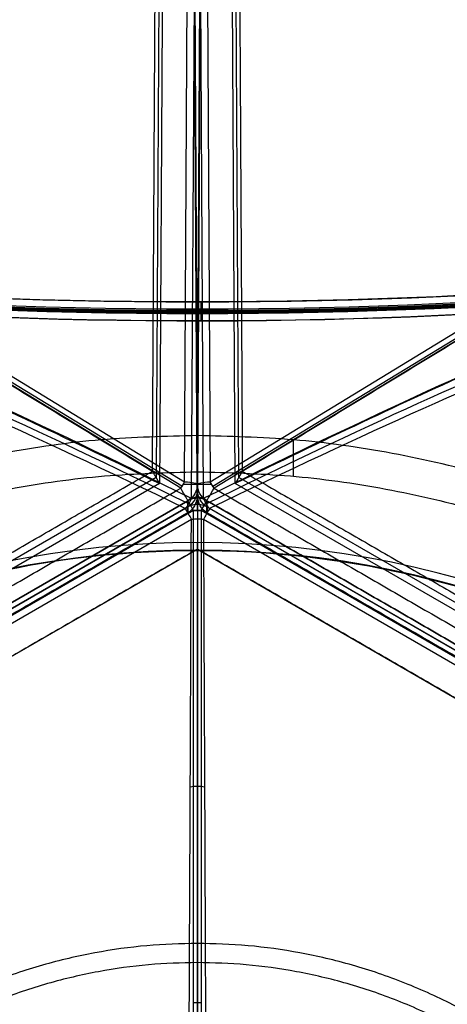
# Model space of a CAD drawing. Header units: millimetres. Extents: x -273 to 273, y -262 to 262.
# Tile 245 of 256: x -19 to 26, y 53 to 156. Entities that reach past the tile are written whole.
import ezdxf

# ---------------------------------------------------------------- set-up
doc = ezdxf.new("R2010")
doc.units = ezdxf.units.MM
doc.header["$MEASUREMENT"] = 0
doc.layers.add('Default', color=7, linetype='Continuous', true_color=0x000000)

# ---------------------------------------------------------------- blocks, each defined once
blk = doc.blocks.new('Block 03')
at = {"layer": 'Default', "color": 7, "true_color": 0xecf1ef}
for p, q in [((1.01, -104.61, 951.88), (90.09, -53.18, 951.88)), ((1.02, -103.98, 944.82), (89.53, -52.87, 944.82)), ((89.79, -53.32, 943.48), (1.28, -104.42, 943.48)), ((90.72, -56.95, 946.95), (3.96, -107.04, 946.95)), ((91.09, -57.59, 951.54), (4.33, -107.68, 951.54)), ((1, -105.24, 958.74), (1.03, -103.98, 944.98)), ((-0.54, -206.92, 930.71), (0.02, -105.7, 944.82)), ((0.02, -105.7, 944.82), (-0.01, -106.95, 958.58)), ((0.65, -105.5, 943.38), (0.08, -206.72, 929.27)), ((-0.01, -106.95, 958.58), (-0.58, -209.47, 944.29)), ((-0.01, -106.95, 958.59), (-0.58, -209.47, 944.29)), ((-0.56, -208.21, 937.59), (0.01, -106.33, 951.79)), ((1.62, -106.74, 960.54), (93.33, -162.61, 984.7)), ((93.46, -162.41, 984.69), (1.75, -106.54, 960.52)), ((3.96, -107.04, 946.95), (3.41, -206.25, 933.12)), ((0.77, -209.74, 946.17), (1.34, -107.22, 960.46)), ((1.34, -107.22, 960.46), (93.06, -163.1, 984.62)), ((4.33, -107.68, 951.54), (3.78, -206.9, 937.71))]:
    blk.add_line(p, q, dxfattribs=at)
at = {"layer": 'Default', "color": 7, "true_color": 0xecf1ef, "extrusion": (-0.002131, -0.091018, 0.995847)}
for centre in [(4.5, -19.17, 950.52), (4.5, -19.17, 957.43), (4.5, -19.17, 964.34)]:
    blk.add_arc(centre, 2, 121.2353, 181.0121, dxfattribs=at)
at = {"layer": 'Default', "color": 7, "true_color": 0xecf1ef}
for centre, start, end in [((2.02, -105.71, 944.82), 120.006, 178.6599), ((1.99, -106.97, 958.59), 178.6599, 179.6909)]:
    blk.add_arc(centre, 2, start, end, dxfattribs=at)
at = {"layer": 'Default', "color": 7, "true_color": 0xecf1ef, "extrusion": (0.866025, 0.5, -1.15979e-13)}
blk.add_arc((-92.56, 944.82, -51.1), 2, 317.9432, 4.4648, dxfattribs=at)
at = {"layer": 'Default', "color": 7, "true_color": 0xecf1ef, "extrusion": (0.00554, 0.990405, 0.138084)}
for centre, radius, start, end in [((-2.61, 950.37, 25.78), 2, 313.3854, 359.907), ((-2.59, 964.17, 26.44), 2, 359.907, 71.0625), ((134.44, 805.37, -34.24), 197.52, 133.3854, 177.5318), ((134.44, 805.37, -34.49), 202.52, 133.3409, 171.9045)]:
    blk.add_arc(centre, radius, start, end, dxfattribs=at)
at = {"layer": 'Default', "color": 7, "true_color": 0xecf1ef, "extrusion": (0.866025, 0.5, 7.56904e-13)}
blk.add_arc((-93.63, 958.59, -51.76), 2, 4.4648, 75.6203, dxfattribs=at)
at = {"layer": 'Default', "color": 7, "true_color": 0xecf1ef, "extrusion": (0, 1, 0)}
blk.add_arc((-1.99, 958.59, -106.97), 2, 2.2924, 75.2421, dxfattribs=at)
at = {"layer": 'Default', "color": 7, "true_color": 0xecf1ef, "extrusion": (0.833183, -0.507569, 0.219501)}
blk.add_arc((-90.31, 922.62, 266.36), 2, 83.1613, 106.2131, dxfattribs=at)
at = {"layer": 'Default', "color": 7, "true_color": 0xecf1ef}
for points, degree in [([(90.64, -53.48, 958.74), (45.82, -79.36, 958.74), (1, -105.24, 958.74)], 2), ([(1.03, -103.98, 944.98), (45.28, -78.43, 944.98), (89.54, -52.88, 944.98)], 2), ([(1.75, -106.54, 960.52), (46.57, -80.66, 960.52), (91.39, -54.78, 960.52)], 2), ([(4.7, -108.32, 956.14), (48.08, -83.28, 956.14), (91.46, -58.24, 956.14)], 2), ([(1.28, -104.42, 943.48), (1.14, -104.57, 943.42), (0.89, -104.91, 943.34), (0.71, -105.3, 943.35), (0.65, -105.5, 943.38)], 3), ([(-0.54, -206.92, 930.71), (-0.26, -156.31, 937.76), (0.02, -105.7, 944.82)], 2), ([(4.7, -108.32, 956.14), (4.33, -107.68, 951.54), (3.96, -107.04, 946.95)], 2), ([(4.15, -207.54, 942.31), (4.43, -157.93, 949.22), (4.7, -108.32, 956.14)], 2), ([(4.7, -108.32, 956.14), (49.31, -135.5, 967.89), (93.92, -162.67, 979.64)], 2)]:
    blk.add_open_spline(points, degree=degree, dxfattribs=at)
for points, knots in [([(0.91, -104.92, 943.36), (17.08, -112.84, 926.79), (39.66, -123.09, 894.94), (58.15, -129.25, 844.72), (62.22, -128.87, 814.92), (62.58, -127.71, 800.11)], [0, 0, 0, 0, 70.213822, 117.023037, 163.815897, 163.815897, 163.815897, 163.815897]), ([(63.31, -126.99, 800.17), (62.94, -128.16, 815), (58.83, -128.56, 844.85), (40.21, -122.46, 895.11), (17.52, -112.28, 926.94), (1.28, -104.42, 943.48)], [-1314.671432, -1314.671432, -1314.671432, -1314.671432, -1267.486613, -1220.301783, -1149.524555, -1149.524555, -1149.524555, -1149.524555]), ([(0.65, -105.5, 943.38), (16.8, -113.51, 926.82), (39.37, -123.9, 894.98), (57.87, -130.2, 844.7), (61.95, -129.86, 814.84), (62.31, -128.7, 800.01)], [-189.353565, -189.353565, -189.353565, -189.353565, -118.576337, -71.391507, -24.206688, -24.206688, -24.206688, -24.206688]), ([(67.3, -130.43, 799.63), (66.98, -131.54, 813.59), (65.22, -131.79, 827.44), (59.07, -130.7, 854.47), (54.67, -129.35, 867.69), (43.54, -125.18, 892.94), (36.86, -122.38, 904.9), (21.67, -115.57, 927.2), (13.17, -111.55, 937.54), (3.96, -107.04, 946.95)], [709.935271, 709.935271, 709.935271, 709.935271, 752.393422, 752.393422, 794.836466, 794.836466, 837.156729, 837.156729, 879.495751, 879.495751, 879.495751, 879.495751]), ([(67.23, -144.15, 797.71), (66.9, -146.91, 811.44), (65.12, -150.43, 824.84), (58.92, -158.81, 850.56), (54.48, -163.67, 862.9), (43.27, -174.46, 886.07), (36.54, -180.35, 896.81), (21.24, -192.84, 916.42), (12.67, -199.44, 925.28), (3.41, -206.25, 933.12)], [709.935271, 709.935271, 709.935271, 709.935271, 752.393427, 752.393427, 794.836466, 794.836466, 837.156724, 837.156724, 879.495751, 879.495751, 879.495751, 879.495751]), ([(62.21, -145.87, 797.62), (61.84, -148.81, 812.2), (57.72, -156.6, 841.02), (39.07, -176.21, 887.69), (16.35, -194.66, 915.51), (0.08, -206.72, 929.27)], [-1314.671432, -1314.671432, -1314.671432, -1314.671432, -1267.48661, -1220.301788, -1149.524555, -1149.524555, -1149.524555, -1149.524555]), ([(0.34, -207.27, 929.09), (16.62, -195.3, 915.3), (39.36, -176.98, 887.43), (57.99, -157.52, 840.78), (62.1, -149.78, 812), (62.47, -146.85, 797.44)], [0, 0, 0, 0, 70.213811, 117.023019, 163.815872, 163.815872, 163.815872, 163.815872]), ([(0.7, -207.79, 929.07), (17.05, -195.88, 915.28), (39.9, -177.64, 887.42), (58.66, -158.23, 840.71), (62.82, -150.5, 811.89), (63.19, -147.57, 797.3)], [-189.353565, -189.353565, -189.353565, -189.353565, -118.576337, -71.391507, -24.206688, -24.206688, -24.206688, -24.206688])]:
    blk.add_open_spline(points, degree=3, knots=knots, dxfattribs=at)
blk = doc.blocks.new('Block 02')
at = {"layer": 'Default', "color": 7, "true_color": 0xecf1ef}
for p, q in [((-1, -105.24, 958.74), (-90.64, -53.48, 958.74)), ((-90.09, -53.18, 951.88), (-1.01, -104.61, 951.88)), ((-1.28, -104.42, 943.48), (-89.79, -53.32, 943.48)), ((-89.53, -52.87, 944.82), (-1.02, -103.98, 944.82)), ((-4.33, -107.68, 951.54), (-91.09, -57.59, 951.54)), ((-3.96, -107.04, 946.95), (-90.72, -56.95, 946.95)), ((-1.03, -103.98, 944.98), (-1, -105.24, 958.74)), ((-0.08, -206.72, 929.27), (-0.65, -105.5, 943.38)), ((0.01, -106.95, 958.58), (-0.02, -105.7, 944.82)), ((-0.02, -105.7, 944.82), (0.54, -206.92, 930.71)), ((-1.75, -106.54, 960.52), (-93.46, -162.41, 984.69)), ((-1.62, -106.74, 960.54), (-93.33, -162.61, 984.7)), ((-0.01, -106.33, 951.79), (0.56, -208.21, 937.59)), ((0.58, -209.47, 944.29), (0.01, -106.95, 958.58)), ((0.58, -209.47, 944.29), (0.01, -106.95, 958.59)), ((-93.06, -163.1, 984.62), (-1.34, -107.22, 960.46)), ((-3.78, -206.9, 937.71), (-4.33, -107.68, 951.54)), ((-1.34, -107.22, 960.46), (-0.77, -209.74, 946.17))]:
    blk.add_line(p, q, dxfattribs=at)
at = {"layer": 'Default', "color": 7, "true_color": 0xecf1ef, "extrusion": (0.866025, -0.5, 6.13051e-13)}
blk.add_arc((-92.56, 944.82, 51.1), 2, 317.9432, 4.4648, dxfattribs=at)
at = {"layer": 'Default', "color": 7, "true_color": 0xecf1ef, "extrusion": (0.002131, -0.091018, 0.995847)}
for centre in [(-4.5, -19.17, 950.52), (-4.5, -19.17, 957.43), (-4.5, -19.17, 964.34)]:
    blk.add_arc(centre, 2, 358.9879, 58.7647, dxfattribs=at)
at = {"layer": 'Default', "color": 7, "true_color": 0xecf1ef}
for centre, start, end in [((-2.02, -105.71, 944.82), 1.3401, 59.994), ((-1.99, -106.97, 958.59), 0.3091, 1.3401)]:
    blk.add_arc(centre, 2, start, end, dxfattribs=at)
at = {"layer": 'Default', "color": 7, "true_color": 0xecf1ef, "extrusion": (0.866025, -0.5, 6.45256e-14)}
blk.add_arc((-93.63, 958.59, 51.76), 2, 4.4648, 75.6203, dxfattribs=at)
at = {"layer": 'Default', "color": 7, "true_color": 0xecf1ef, "extrusion": (-0.00554, 0.990405, 0.138084)}
for centre, radius, start, end in [((2.61, 950.37, 25.78), 2, 180.093, 226.6146), ((2.59, 964.17, 26.44), 2, 108.9375, 180.093), ((-134.44, 805.37, -34.24), 197.52, 2.4682, 46.6146), ((-134.44, 805.37, -34.49), 202.52, 8.0955, 46.6591)]:
    blk.add_arc(centre, radius, start, end, dxfattribs=at)
at = {"layer": 'Default', "color": 7, "true_color": 0xecf1ef, "extrusion": (0.833183, 0.507569, -0.219501)}
blk.add_arc((-90.31, 922.62, -266.36), 2, 83.1613, 106.2131, dxfattribs=at)
at = {"layer": 'Default', "color": 7, "true_color": 0xecf1ef, "extrusion": (0, 1, 0)}
blk.add_arc((1.99, 958.59, -106.97), 2, 104.7579, 177.7076, dxfattribs=at)
at = {"layer": 'Default', "color": 7, "true_color": 0xecf1ef}
for points in [[(-89.54, -52.88, 944.98), (-45.28, -78.43, 944.98), (-1.03, -103.98, 944.98)], [(-91.39, -54.78, 960.52), (-46.57, -80.66, 960.52), (-1.75, -106.54, 960.52)], [(-91.46, -58.24, 956.14), (-48.08, -83.28, 956.14), (-4.7, -108.32, 956.14)], [(-0.02, -105.7, 944.82), (0.26, -156.31, 937.76), (0.54, -206.92, 930.71)], [(-3.96, -107.04, 946.95), (-4.33, -107.68, 951.54), (-4.7, -108.32, 956.14)], [(-3.41, -206.25, 933.12), (-3.68, -156.65, 940.03), (-3.96, -107.04, 946.95)], [(-93.92, -162.67, 979.64), (-49.31, -135.5, 967.89), (-4.7, -108.32, 956.14)], [(-4.7, -108.32, 956.14), (-4.43, -157.93, 949.22), (-4.15, -207.54, 942.31)]]:
    blk.add_open_spline(points, degree=2, dxfattribs=at)
for points, knots in [([(-1.28, -104.42, 943.48), (-17.52, -112.28, 926.94), (-40.21, -122.46, 895.11), (-58.83, -128.56, 844.85), (-62.94, -128.16, 815), (-63.31, -126.99, 800.17)], [-189.353565, -189.353565, -189.353565, -189.353565, -118.576332, -71.39151, -24.206688, -24.206688, -24.206688, -24.206688]), ([(-0.91, -104.92, 943.36), (-17.08, -112.84, 926.79), (-39.66, -123.09, 894.94), (-58.15, -129.25, 844.72), (-62.22, -128.87, 814.92), (-62.58, -127.71, 800.11)], [0, 0, 0, 0, 70.213822, 117.023037, 163.815897, 163.815897, 163.815897, 163.815897]), ([(-0.65, -105.5, 943.38), (-0.71, -105.3, 943.35), (-0.89, -104.91, 943.34), (-1.14, -104.57, 943.42), (-1.28, -104.42, 943.48)], [-1.273767, -1.273767, -1.273767, -1.273767, -0.636884, 0, 0, 0, 0]), ([(-62.31, -128.7, 800.01), (-61.95, -129.86, 814.84), (-57.87, -130.2, 844.7), (-39.37, -123.9, 894.98), (-16.8, -113.51, 926.82), (-0.65, -105.5, 943.38)], [-1314.671432, -1314.671432, -1314.671432, -1314.671432, -1267.486618, -1220.301793, -1149.524555, -1149.524555, -1149.524555, -1149.524555]), ([(-67.3, -130.43, 799.63), (-66.98, -131.54, 813.59), (-65.22, -131.79, 827.44), (-59.07, -130.7, 854.47), (-54.67, -129.35, 867.69), (-43.54, -125.18, 892.94), (-36.86, -122.38, 904.9), (-21.67, -115.56, 927.2), (-13.17, -111.55, 937.54), (-3.96, -107.04, 946.95)], [709.935271, 709.935271, 709.935271, 709.935271, 752.393427, 752.393427, 794.836466, 794.836466, 837.156724, 837.156724, 879.495751, 879.495751, 879.495751, 879.495751]), ([(-3.41, -206.25, 933.12), (-12.67, -199.44, 925.28), (-21.24, -192.84, 916.42), (-36.54, -180.35, 896.81), (-43.27, -174.46, 886.07), (-54.48, -163.67, 862.9), (-58.92, -158.81, 850.56), (-65.12, -150.43, 824.84), (-66.9, -146.91, 811.44), (-67.23, -144.15, 797.71)], [-879.495751, -879.495751, -879.495751, -879.495751, -837.156729, -837.156729, -794.836466, -794.836466, -752.393422, -752.393422, -709.935271, -709.935271, -709.935271, -709.935271]), ([(-0.08, -206.72, 929.27), (-16.35, -194.66, 915.51), (-39.07, -176.21, 887.69), (-57.72, -156.6, 841.02), (-61.84, -148.81, 812.2), (-62.21, -145.87, 797.62)], [-189.353565, -189.353565, -189.353565, -189.353565, -118.576337, -71.391507, -24.206688, -24.206688, -24.206688, -24.206688]), ([(-0.34, -207.27, 929.09), (-16.62, -195.3, 915.3), (-39.36, -176.98, 887.43), (-57.99, -157.52, 840.78), (-62.1, -149.78, 812), (-62.47, -146.85, 797.44)], [0, 0, 0, 0, 70.213811, 117.023019, 163.815872, 163.815872, 163.815872, 163.815872]), ([(-63.19, -147.57, 797.3), (-62.82, -150.5, 811.89), (-58.66, -158.23, 840.71), (-39.9, -177.64, 887.42), (-17.05, -195.88, 915.28), (-0.7, -207.79, 929.07)], [-1314.671432, -1314.671432, -1314.671432, -1314.671432, -1267.48661, -1220.301788, -1149.524555, -1149.524555, -1149.524555, -1149.524555])]:
    blk.add_open_spline(points, degree=3, knots=knots, dxfattribs=at)
blk = doc.blocks.new('Block 01')
at = {"layer": 'Default', "color": 9, "true_color": 0xbfbfbf}
for p, q in [((-0.61, -124.01, 709.54), (-0.61, -124.04, 709.74)), ((0, -124.98, 708.5), (0, -124.78, 708.53)), ((0, -125.25, 710.48), (0, -125.05, 710.51)), ((0.14, -125.99, 709.27), (0.14, -126.02, 709.46))]:
    blk.add_line(p, q, dxfattribs=at)
at = {"layer": 'Default', "color": 9, "true_color": 0xbfbfbf, "extrusion": (0.866025, 0.5, -5.27969e-16)}
blk.add_arc((-78.45, 794.35, 1), 80.7, 206.9628, 345.644, dxfattribs=at)
at = {"layer": 'Default', "color": 9, "true_color": 0xbfbfbf, "extrusion": (0.866026, 0.499999, -8.25925e-08)}
blk.add_arc((-78.45, 794.35, -1), 80.7, 206.5528, 346.1401, dxfattribs=at)
at = {"layer": 'Default', "color": 9, "true_color": 0xbfbfbf, "extrusion": (0.866025, 0.5, 1.49533e-12)}
blk.add_arc((-78.45, 794.35, -0.7), 81, 205.9709, 344.9246, dxfattribs=at)
at = {"layer": 'Default', "color": 9, "true_color": 0xbfbfbf, "extrusion": (0.866025, 0.5, 0)}
for centre, radius, start, end in [((-78.45, 794.35, -0.29), 81, 204.7188, 344.3613), ((-78.45, 794.35), 79, 200.7021, 348.5507), ((-78.45, 794.35, 0.7), 79, 200.2131, 348.5507), ((-78.45, 794.35, 1), 79.3, 203.4665, 348.5946)]:
    blk.add_arc(centre, radius, start, end, dxfattribs=at)
at = {"layer": 'Default', "color": 9, "true_color": 0xbfbfbf, "extrusion": (0.866025, 0.5, 4.92016e-08)}
blk.add_arc((-78.45, 794.35, 0.7), 81, 206.4972, 343.5821, dxfattribs=at)
at = {"layer": 'Default', "color": 9, "true_color": 0xbfbfbf, "extrusion": (0.866025, 0.5, 7.16658e-16)}
blk.add_arc((-78.45, 794.35, 0.7), 79, 200.2131, 348.5507, dxfattribs=at)
at = {"layer": 'Default', "color": 9, "true_color": 0xbfbfbf, "extrusion": (0.866025, 0.5, -4.92201e-17)}
blk.add_arc((-78.45, 794.35, 1), 79.3, 203.4665, 348.5946, dxfattribs=at)
at = {"layer": 'Default', "color": 9, "true_color": 0xbfbfbf, "extrusion": (0.866025, 0.5, -3.14487e-16)}
blk.add_arc((-78.45, 794.35, -1), 79.3, 200.1706, 348.5946, dxfattribs=at)
at = {"layer": 'Default', "color": 9, "true_color": 0xbfbfbf, "extrusion": (0.866025, 0.5, 3.15815e-16)}
blk.add_arc((-78.45, 794.35, -0.7), 79, 200.2131, 348.5507, dxfattribs=at)
at = {"layer": 'Default', "color": 9, "true_color": 0xbfbfbf, "extrusion": (-8.48147e-15, 0.990433, 0.137993)}
blk.add_arc((0, 799.97, -24.91), 79.9, 201.1241, 342.0715, dxfattribs=at)
at = {"layer": 'Default', "color": 9, "true_color": 0xbfbfbf, "extrusion": (-8.70312e-15, 0.990433, 0.137993)}
blk.add_arc((0, 799.97, -24.91), 80.1, 201.5983, 341.4825, dxfattribs=at)
at = {"layer": 'Default', "color": 9, "true_color": 0xbfbfbf, "extrusion": (0.999988, -0.000673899, 0.004837)}
for centre, start, end in [((-124.9, 709.41, 3.91), 277.9318, 7.9318), ((-124.93, 709.61, 3.91), 7.9318, 97.9318), ((-125.1, 709.38, 3.91), 187.9318, 277.9318), ((-125.13, 709.58, 3.91), 97.9318, 187.9318)]:
    blk.add_arc(centre, 0.9, start, end, dxfattribs=at)
at = {"layer": 'Default', "color": 9, "true_color": 0xbfbfbf, "extrusion": (-4.78462e-15, 0.990433, 0.137993)}
blk.add_arc((0, 799.97, -26.01), 81, 199.2224, 340.7776, dxfattribs=at)
at = {"layer": 'Default', "color": 9, "true_color": 0xbfbfbf, "extrusion": (-1.07605e-14, 0.990433, 0.137993)}
for centre, radius, start, end in [((0, 799.97, -25.91), 81, 199.3783, 340.6217), ((0, 799.97, -25.88), 79, 197.0436, 343.0669)]:
    blk.add_arc(centre, radius, start, end, dxfattribs=at)
at = {"layer": 'Default', "color": 9, "true_color": 0xbfbfbf, "extrusion": (-5.66942e-15, 0.990433, 0.137993)}
blk.add_arc((0, 799.97, -25.81), 81, 199.5461, 340.4624, dxfattribs=at)
at = {"layer": 'Default', "color": 9, "true_color": 0xbfbfbf, "extrusion": (-8.69496e-15, 0.990433, 0.137993)}
blk.add_arc((0, 799.97, -25.81), 79, 197.162, 343.1921, dxfattribs=at)
at = {"layer": 'Default', "color": 9, "true_color": 0xbfbfbf, "extrusion": (-9.15934e-15, 0.990433, 0.137993)}
for centre, radius, start, end in [((0, 799.97, -25.81), 79, 197.162, 343.1921), ((0, 799.97, -26.01), 79, 197.2062, 342.7938), ((0, 799.97, -26.91), 80.1, 196.8483, 343.1517), ((0, 799.97, -26.91), 79.9, 197.1718, 343.357)]:
    blk.add_arc(centre, radius, start, end, dxfattribs=at)
at = {"layer": 'Default', "color": 9, "true_color": 0xbfbfbf, "extrusion": (-9.40058e-15, 0.990433, 0.137993)}
blk.add_arc((0, 799.97, -26.01), 79, 197.2062, 342.7938, dxfattribs=at)
at = {"layer": 'Default', "color": 9, "true_color": 0xbfbfbf, "extrusion": (-6.23942e-15, 0.990433, 0.137993)}
blk.add_arc((0, 799.97, -26.91), 80.1, 196.8483, 343.1517, dxfattribs=at)
at = {"layer": 'Default', "color": 9, "true_color": 0xbfbfbf, "extrusion": (-5.69734e-15, 0.990433, 0.137993)}
blk.add_arc((0, 799.97, -26.91), 79.9, 197.1718, 343.357, dxfattribs=at)

msp = doc.modelspace()

# ---------------------------------------------------------------- linework, layer by layer
at = {"layer": 'Default', "color": 9, "true_color": 0xbfbfbf}
for p, q in [((10.06, 107.79, -41.67), (10.06, 111.6, -41.67)), ((-90.64, 53.49, -758.91), (-1, 105.24, -758.91)), ((-1, 105.24, -758.74), (-1, 103.93, -744.98)), ((0, 105.5, -758.72), (0, 104.19, -744.96)), ((1, 103.93, -744.98), (1, 105.24, -758.74)), ((1, 105.24, -758.91), (90.64, 53.49, -758.91)), ((-1, 104.59, -751.89), (-90.08, 53.16, -751.89)), ((-0.4, 104.2, -760.74), (-90.04, 52.45, -760.74)), ((0, 104.22, -760.78), (0, 1.24, -799.66)), ((90.04, 52.45, -760.74), (0.4, 104.2, -760.74)), ((90.08, 53.16, -751.89), (1, 104.59, -751.89)), ((-89.14, 52.19, -743.59), (-0.63, 103.29, -743.59)), ((0.63, 103.29, -743.59), (89.14, 52.19, -743.59)), ((89.51, 52.83, -744.98), (1, 103.93, -744.98)), ((-86.75, 50.09, -747.59), (0, 100.18, -747.59)), ((-86.75, 50.09, -752.24), (0, 100.18, -752.24)), ((0, 100.05, -44), (0, 100.85, -44)), ((0, 100.85), (0, 100.85, -44)), ((0, 100.05), (0, 100.85)), ((0, 100.18, -747.59), (86.76, 50.09, -747.59)), ((0, 100.18, -752.24), (86.76, 50.09, -752.24)), ((0, 100.05), (0, 100.05, -44)), ((0, 100), (0, 100, -3)), ((0, -100, -3), (0, 100, -3)), ((0, -100), (0, 100))]:
    msp.add_line(p, q, dxfattribs=at)
at = {"layer": 'Default', "color": 9, "true_color": 0xbfbfbf, "extrusion": (0.866025, 0.5, -3.0359e-13)}
msp.add_arc((89.64, -758.91, 51.76), 2, 293.5545, 4.71, dxfattribs=at)
at = {"layer": 'Default', "color": 9, "true_color": 0xbfbfbf, "extrusion": (-6.96457e-14, -0.094709, 0.995505)}
msp.add_arc((0, 31.17, -765.3), 2, 60.1116, 119.8884, dxfattribs=at)
at = {"layer": 'Default', "color": 9, "true_color": 0xbfbfbf}
for centre, radius, start, end in [((0, 103.51, -758.91), 2, 90, 119.9706), ((0, 103.51, -758.91), 2, 60.0294, 90), ((0, 0), 100.85, 0.0025, 180), ((0, 0, -44), 100.85, 0.0025, 180), ((0, 0, -22), 100.85, 0.0025, 270), ((0, 0, -44), 100.05, 0.0025, 180), ((0, 0), 100.05, 0.0025, 180), ((0, 0, -22), 100.05, 0.0025, 270), ((0, 0, -3), 100, 61.7453, 118.8229), ((0, 0), 100, 61.7453, 118.8229), ((0, 0, -1.5), 100, 61.7453, 118.8229)]:
    msp.add_arc(centre, radius, start, end, dxfattribs=at)
at = {"layer": 'Default', "color": 9, "true_color": 0xbfbfbf, "extrusion": (1, 0, 0)}
for centre, start, end in [((103.51, -758.91), 290.6834, 0), ((103.51, -758.91), 0, 5.4346), ((102.2, -745.15), 5.4346, 55.1283)]:
    msp.add_arc(centre, 2, start, end, dxfattribs=at)
at = {"layer": 'Default', "color": 9, "true_color": 0xbfbfbf, "extrusion": (0.866025, -0.5, -3.94268e-14)}
msp.add_arc((89.64, -758.91, -51.76), 2, 293.5545, 4.71, dxfattribs=at)
at = {"layer": 'Default', "color": 9, "true_color": 0xbfbfbf, "extrusion": (-2.00152e-16, -0.094709, 0.995505)}
msp.add_arc((0, 31.17, -758.39), 2, 60.1116, 119.8884, dxfattribs=at)
at = {"layer": 'Default', "color": 9, "true_color": 0xbfbfbf, "extrusion": (-7.57797e-14, -0.094709, 0.995505)}
msp.add_arc((0, 31.17, -751.48), 2, 60.1116, 119.8884, dxfattribs=at)
at = {"layer": 'Default', "color": 9, "true_color": 0xbfbfbf, "extrusion": (-3.53552e-13, 0.935546, 0.353204)}
msp.add_arc((0, -746.55, -171.21), 2, 270, 281.5259, dxfattribs=at)
at = {"layer": 'Default', "color": 9, "true_color": 0xbfbfbf, "extrusion": (4.40356e-13, 0.935546, 0.353204)}
msp.add_arc((0, -746.55, -171.21), 2, 258.4741, 270, dxfattribs=at)
at = {"layer": 'Default', "color": 9, "true_color": 0xbfbfbf, "extrusion": (0.866025, 0.5, -1.18301e-13)}
msp.add_arc((88.51, -745.15, 51.1), 2, 4.71, 51.2316, dxfattribs=at)
at = {"layer": 'Default', "color": 9, "true_color": 0xbfbfbf, "extrusion": (0.866025, -0.5, -3.09031e-13)}
msp.add_arc((88.51, -745.15, -51.1), 2, 4.71, 51.2316, dxfattribs=at)
at = {"layer": 'Default', "color": 9, "true_color": 0xbfbfbf, "extrusion": (0.866025, -0.5, 0)}
for centre, radius, start, end in [((213.45, -589.59, 10.45), 197.52, 191.7412, 231.2316), ((213.45, -589.59, 10.79), 202.52, 195.9175, 231.2761)]:
    msp.add_arc(centre, radius, start, end, dxfattribs=at)
at = {"layer": 'Default', "color": 9, "true_color": 0xbfbfbf, "extrusion": (1.92963e-15, 0.935546, 0.353204)}
msp.add_arc((0, -746.55, -226.24), 2, 258.4741, 281.5259, dxfattribs=at)
at = {"layer": 'Default', "color": 9, "true_color": 0xbfbfbf}
for points, weights, knots in [([(-112.05, 0, -41.67), (-112.05, -112.05, -41.67), (0, -112.05, -41.67), (112.05, -112.05, -41.67), (112.05, 0, -41.67), (112.05, 112.05, -41.67), (0, 112.05, -41.67)], [1, 0.707106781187, 1, 0.707106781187, 1, 0.707106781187, 1], [-528.036741, -528.036741, -528.036741, -352.024494, -352.024494, -176.012247, -176.012247, 0, 0, 0]), ([(0, 108.26, -41.67), (108.26, 108.26, -41.67), (108.26, 0, -41.67), (108.26, -108.26, -41.67), (0, -108.26, -41.67), (-108.26, -108.26, -41.67), (-108.26, 0, -41.67)], [1, 0.707106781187, 1, 0.707106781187, 1, 0.707106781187, 1], [0, 0, 0, 170.047569, 170.047569, 340.095138, 340.095138, 510.142707, 510.142707, 510.142707]), ([(0, 58.94, -59.09), (58.94, 58.94, -59.09), (58.94, 0, -59.09), (58.94, -58.94, -59.09), (0, -58.94, -59.09), (-58.94, -58.94, -59.09), (-58.94, 0, -59.09), (-58.94, 58.94, -59.09), (0, 58.94, -59.09)], [0.990994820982, 0.700739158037, 0.990994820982, 0.700739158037, 0.990994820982, 0.700739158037, 0.990994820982, 0.700739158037, 0.990994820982], [0, 0, 0, 224.105753, 224.105753, 448.211507, 448.211507, 672.31726, 672.31726, 896.423013, 896.423013, 896.423013]), ([(0, 56.94, -58), (56.94, 56.94, -58), (56.94, 0, -58), (56.94, -56.94, -58), (0, -56.94, -58), (-56.94, -56.94, -58), (-56.94, 0, -58), (-56.94, 56.94, -58), (0, 56.94, -58)], [0.991554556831, 0.701134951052, 0.991554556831, 0.701134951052, 0.991554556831, 0.701134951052, 0.991554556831, 0.701134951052, 0.991554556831], [0, 0, 0, 216.511289, 216.511289, 433.022579, 433.022579, 649.533868, 649.533868, 866.045158, 866.045158, 866.045158])]:
    msp.add_rational_spline(points, weights, degree=2, knots=knots, dxfattribs=at)
for points, weights in [([(0, 112.05, -41.67), (-112.05, 112.05, -41.67), (-112.05, 0, -41.67)], [1, 0.707106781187, 1]), ([(0, 112.05, -41.67), (0, 60.13, -64.36), (0, 3.5, -66.17)], [1, 0.981989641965, 1]), ([(-108.26, 0, -41.67), (-108.26, 108.26, -41.67), (0, 108.26, -41.67)], [1, 0.707106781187, 1]), ([(0, 108.26, -41.67), (0, 58.02, -62.92), (0, 3.5, -64.67)], [1, 0.983109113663, 1])]:
    msp.add_rational_spline(points, weights, degree=2, dxfattribs=at)
for points, degree in [([(-90.64, 53.48, -758.74), (-45.82, 79.36, -758.74), (-1, 105.24, -758.74)], 2), ([(1, 105.24, -758.74), (45.82, 79.36, -758.74), (90.64, 53.48, -758.74)], 2), ([(-0.4, 1.22, -799.62), (-0.4, 52.71, -780.18), (-0.4, 104.2, -760.74)], 2), ([(0.4, 104.2, -760.74), (0.4, 52.71, -780.18), (0.4, 1.22, -799.62)], 2), ([(-1, 103.93, -744.98), (-45.25, 78.38, -744.98), (-89.51, 52.83, -744.98)], 2), ([(-0.63, 103.29, -743.59), (-0.42, 103.33, -743.53), (0, 103.36, -743.48), (0.42, 103.33, -743.53), (0.63, 103.29, -743.59)], 3), ([(0, 100.18, -756.89), (-43.38, 75.13, -756.89), (-86.75, 50.09, -756.89)], 2), ([(0, 100.18, -756.89), (0, 50.09, -775.8), (0, 0, -794.71)], 2), ([(86.76, 50.09, -756.89), (43.38, 75.13, -756.89), (0, 100.18, -756.89)], 2), ([(0, 100.18, -747.59), (0, 100.18, -752.24), (0, 100.18, -756.89)], 2), ([(-0.75, 75.31, -720.56), (-0.51, 75.37, -720.49), (0, 75.44, -720.42), (0.51, 75.37, -720.49), (0.75, 75.31, -720.56)], 3)]:
    msp.add_open_spline(points, degree=degree, dxfattribs=at)
for points, knots in [([(-0.99, 19.06, -610.17), (-0.99, 20.85, -624.94), (-0.95, 28.31, -654.14), (-0.86, 48.71, -691.29), (-0.75, 74.49, -721.18), (-0.67, 93.23, -736.61), (-0.63, 103.29, -743.59)], [-1314.671432, -1314.671432, -1314.671432, -1314.671432, -1267.486608, -1220.301783, -1184.913165, -1149.524555, -1149.524555, -1149.524555, -1149.524555]), ([(0, 103.35, -743.51), (0, 93.3, -736.52), (0, 74.59, -721.08), (0, 48.87, -691.18), (0, 28.54, -654.06), (0, 21.11, -624.9), (0, 19.32, -610.15)], [0, 0, 0, 0, 35.012929, 70.025858, 116.709763, 163.377358, 163.377358, 163.377358, 163.377358]), ([(0.63, 103.29, -743.59), (0.67, 93.23, -736.61), (0.75, 74.49, -721.18), (0.86, 48.71, -691.29), (0.95, 28.31, -654.14), (0.99, 20.85, -624.94), (0.99, 19.06, -610.17)], [-189.353565, -189.353565, -189.353565, -189.353565, -153.964953, -118.576332, -71.391504, -24.206688, -24.206688, -24.206688, -24.206688]), ([(0, 100.18, -747.59), (0, 88.75, -739.65), (0, 78.03, -730.67), (0, 58.53, -710.81), (0, 49.76, -699.93), (0, 34.65, -676.46), (0, 28.38, -663.95), (0, 18.82, -637.9), (0, 15.52, -624.34), (0, 13.86, -610.43)], [-879.495751, -879.495751, -879.495751, -879.495751, -837.156721, -837.156721, -794.836461, -794.836461, -752.393419, -752.393419, -709.935271, -709.935271, -709.935271, -709.935271])]:
    msp.add_open_spline(points, degree=3, knots=knots, dxfattribs=at)

# ---------------------------------------------------------------- block references
at = {"layer": 'Default', "color": 7, "true_color": 0xecf1ef, "extrusion": (0, 0, -1), "rotation": 180}
for name in ['Block 02', 'Block 03']:
    msp.add_blockref(name, (0, 0, -200), dxfattribs=at)
at = {"layer": 'Default', "color": 9, "true_color": 0xbfbfbf, "extrusion": (0, 0, -1), "rotation": 180}
msp.add_blockref('Block 01', (0, 0, -200), dxfattribs=at)

doc.saveas('drawing.dxf')
